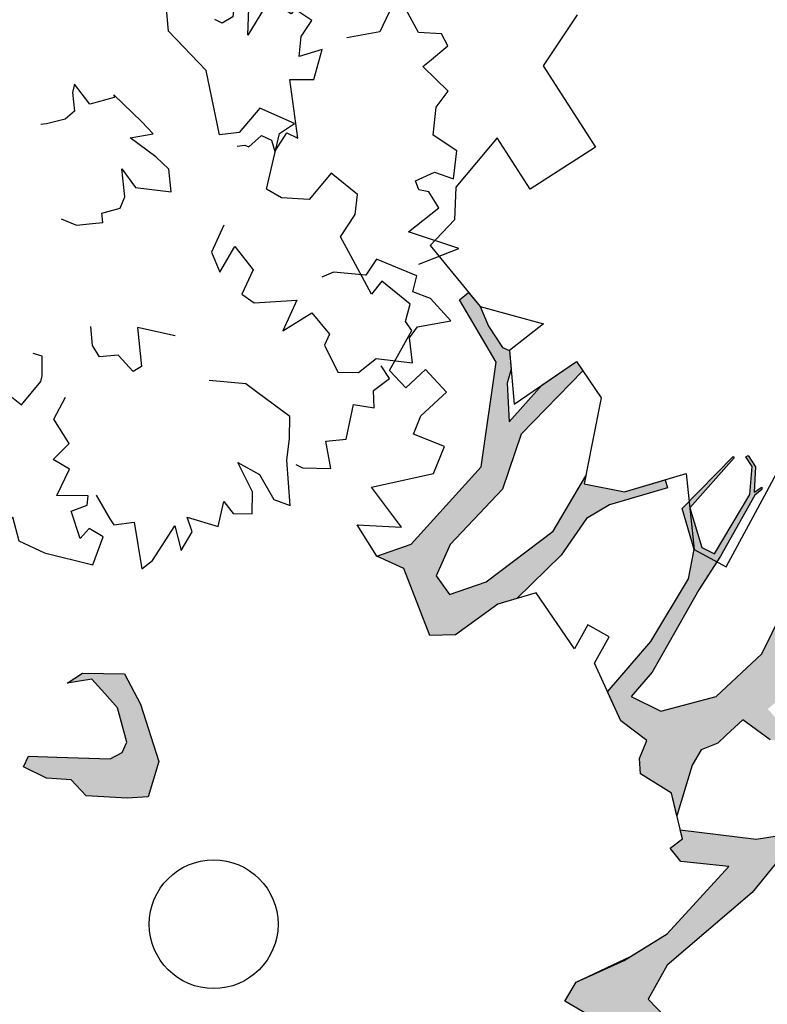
# Model space of a CAD drawing. Header units: feet. Extents: x 1377751 to 1381179, y 448542 to 452320.
# Tile 69 of 205: x 1377886.72 to 1377892.53, y 449423.95 to 449431.6. Entities that reach past the tile are written whole.
import ezdxf

# ---------------------------------------------------------------- set-up
doc = ezdxf.new("R2010")
doc.units = ezdxf.units.FT
doc.header["$MEASUREMENT"] = 0
doc.layers.add('MA- HONEY LOCUST TREE', color=3, linetype='Continuous')
doc.layers.add('VG_P_Cells', color=3, linetype='Continuous')

# ---------------------------------------------------------------- blocks, each defined once
blk = doc.blocks.new('HONEY LOCUST')
at = {"layer": 'MA- HONEY LOCUST TREE'}
h = blk.add_hatch(color=256, dxfattribs=at)
h.dxf.hatch_style = 1
edge = h.paths.add_edge_path()
edge.add_line((0.8085, 3.5453), (0.7696, 4.0607))
edge.add_line((0.7696, 4.0607), (0.6314, 4.6104))
edge.add_line((0.6314, 4.6104), (0.5026, 4.8031))
edge.add_line((0.5026, 4.8031), (0.2109, 4.9619))
edge.add_line((0.2109, 4.9619), (0.2039, 5.5273))
edge.add_line((0.2039, 5.5273), (0.2179, 5.5271))
edge.add_line((0.2179, 5.5271), (0.2493, 5.0074))
edge.add_line((0.2493, 5.0074), (0.5322, 4.855))
edge.add_line((0.5322, 4.855), (0.6364, 4.8914))
edge.add_line((0.6364, 4.8914), (0.5057, 5.4099))
edge.add_line((0.5057, 5.4099), (0.363, 5.5779))
edge.add_line((0.363, 5.5779), (0.2763, 5.5973))
edge.add_line((0.2763, 5.5973), (0.2805, 5.616))
edge.add_line((0.2805, 5.616), (0.3841, 5.5929))
edge.add_line((0.3841, 5.5929), (0.5169, 5.4469))
edge.add_line((0.5169, 5.4469), (0.5318, 5.5169))
edge.add_line((0.5318, 5.5169), (0.543, 5.5048))
edge.add_line((0.543, 5.5048), (0.5359, 5.4359))
edge.add_line((0.5359, 5.4359), (0.6832, 4.9115))
edge.add_line((0.6832, 4.9115), (0.7496, 4.6061))
edge.add_line((0.7496, 4.6061), (0.8749, 4.1504))
edge.add_line((0.8749, 4.1504), (0.9442, 3.8979))
edge.add_line((0.9442, 3.8979), (0.9636, 3.6505))
edge.add_line((0.9636, 3.6505), (1.2074, 3.7311))
edge.add_line((1.2074, 3.7311), (1.4297, 4.1168))
edge.add_line((1.4297, 4.1168), (1.4472, 4.6018))
edge.add_line((1.4472, 4.6018), (1.3296, 4.9445))
edge.add_line((1.3296, 4.9445), (0.9753, 5.393))
edge.add_line((0.9753, 5.393), (0.5625, 5.8956))
edge.add_line((0.5625, 5.8956), (0.3875, 5.9754))
edge.add_line((0.3875, 5.9754), (0.1346, 6.2614))
edge.add_line((0.1346, 6.2614), (0.2048, 6.3444))
edge.add_line((0.2048, 6.3444), (0.4732, 6.0805))
edge.add_line((0.4732, 6.0805), (0.5552, 6.0741))
edge.add_line((0.5552, 6.0741), (0.9249, 5.6888))
edge.add_line((0.9249, 5.6888), (1.4439, 5.0896))
edge.add_line((1.4439, 5.0896), (1.3326, 5.6272))
edge.add_line((1.3326, 5.6272), (1.3091, 5.7827))
edge.add_line((1.3091, 5.7827), (1.053, 6.2853))
edge.add_line((1.053, 6.2853), (1.0565, 6.4715))
edge.add_line((1.0565, 6.4715), (1.3877, 5.8777))
edge.add_line((1.3877, 5.8777), (1.4508, 5.9963))
edge.add_line((1.4508, 5.9963), (1.5535, 6.247))
edge.add_line((1.5535, 6.247), (1.5277, 6.474))
edge.add_line((1.5277, 6.474), (1.4478, 6.6782))
edge.add_line((1.4478, 6.6782), (1.4437, 6.8717))
edge.add_line((1.4437, 6.8717), (1.5044, 6.873))
edge.add_line((1.5044, 6.873), (1.5135, 6.679))
edge.add_line((1.5135, 6.679), (1.5833, 6.507))
edge.add_line((1.5833, 6.507), (1.6093, 6.3807))
edge.add_line((1.6093, 6.3807), (1.7184, 6.5637))
edge.add_line((1.7184, 6.5637), (1.8068, 6.5962))
edge.add_line((1.8068, 6.5962), (1.6934, 6.355))
edge.add_line((1.6934, 6.355), (1.6367, 6.1322))
edge.add_line((1.6367, 6.1322), (1.4739, 5.7701))
edge.add_line((1.4739, 5.7701), (1.6179, 5.1482))
edge.add_line((1.6179, 5.1482), (1.6881, 4.7956))
edge.add_line((1.6881, 4.7956), (1.9635, 5.309))
edge.add_line((1.9635, 5.309), (2.0308, 5.5411))
edge.add_line((2.0308, 5.5411), (2.0985, 6.1495))
edge.add_line((2.0985, 6.1495), (2.0689, 6.3766))
edge.add_line((2.0689, 6.3766), (2.0637, 7.0154))
edge.add_line((2.0637, 7.0154), (2.1918, 7.3378))
edge.add_line((2.1918, 7.3378), (2.2456, 7.3271))
edge.add_line((2.2456, 7.3271), (2.129, 7.0139))
edge.add_line((2.129, 7.0139), (2.1781, 6.2853))
edge.add_line((2.1781, 6.2853), (2.3304, 6.414))
edge.add_line((2.3304, 6.414), (2.4193, 6.6616))
edge.add_line((2.4193, 6.6616), (2.3606, 6.8935))
edge.add_line((2.3606, 6.8935), (2.4298, 7.2204))
edge.add_line((2.4298, 7.2204), (2.4615, 7.2677))
edge.add_line((2.4615, 7.2677), (2.482, 7.254))
edge.add_line((2.482, 7.254), (2.4543, 7.1979))
edge.add_line((2.4543, 7.1979), (2.3935, 6.8886))
edge.add_line((2.3935, 6.8886), (2.4609, 6.6708))
edge.add_line((2.4609, 6.6708), (2.3467, 6.3442))
edge.add_line((2.3467, 6.3442), (2.2218, 6.2252))
edge.add_line((2.2218, 6.2252), (2.1381, 5.5209))
edge.add_line((2.1381, 5.5209), (2.5367, 5.8053))
edge.add_line((2.5367, 5.8053), (2.6881, 6.1258))
edge.add_line((2.6881, 6.1258), (2.798, 6.3446))
edge.add_line((2.798, 6.3446), (2.8126, 6.7748))
edge.add_line((2.8126, 6.7748), (2.8785, 6.7671))
edge.add_line((2.8785, 6.7671), (2.8784, 6.357))
edge.add_line((2.8784, 6.357), (2.6959, 5.9226))
edge.add_line((2.6959, 5.9226), (3.204, 6.2589))
edge.add_line((3.204, 6.2589), (3.1984, 6.178))
edge.add_line((3.1984, 6.178), (2.7553, 5.8679))
edge.add_line((2.7553, 5.8679), (2.7754, 5.698))
edge.add_line((2.7754, 5.698), (2.8409, 5.5649))
edge.add_line((2.8409, 5.5649), (2.8056, 5.5476))
edge.add_line((2.8056, 5.5476), (2.7453, 5.6703))
edge.add_line((2.7453, 5.6703), (2.7038, 5.8157))
edge.add_line((2.7038, 5.8157), (2.6062, 5.7104))
edge.add_line((2.6062, 5.7104), (2.1492, 5.3384))
edge.add_line((2.1492, 5.3384), (1.8011, 4.5914))
edge.add_line((1.8011, 4.5914), (1.7825, 4.3309))
edge.add_line((1.7825, 4.3309), (1.97, 4.3175))
edge.add_line((1.97, 4.3175), (2.2591, 4.577))
edge.add_line((2.2591, 4.577), (2.583, 5.4732))
edge.add_line((2.583, 5.4732), (2.6518, 5.4526))
edge.add_line((2.6518, 5.4526), (2.3995, 4.6429))
edge.add_line((2.3995, 4.6429), (2.8957, 4.6835))
edge.add_line((2.8957, 4.6835), (3.1315, 5.2878))
edge.add_line((3.1315, 5.2878), (3.1715, 5.2718))
edge.add_line((3.1715, 5.2718), (2.9717, 4.6937))
edge.add_line((2.9717, 4.6937), (3.4963, 4.7274))
edge.add_line((3.4963, 4.7274), (3.7593, 4.6446))
edge.add_line((3.7593, 4.6446), (4.0184, 4.7596))
edge.add_line((4.0184, 4.7596), (4.3182, 4.8375))
edge.add_line((4.3182, 4.8375), (4.4039, 5.1931))
edge.add_line((4.4039, 5.1931), (5.0569, 6.0782))
edge.add_line((5.0569, 6.0782), (5.1205, 6.5562))
edge.add_line((5.1205, 6.5562), (4.9008, 6.6049))
edge.add_line((4.9008, 6.6049), (4.8641, 6.6592))
edge.add_line((4.8641, 6.6592), (5.1239, 6.611))
edge.add_line((5.1239, 6.611), (5.1524, 7.15))
edge.add_line((5.1524, 7.15), (4.7917, 7.3334))
edge.add_line((4.7917, 7.3334), (4.8919, 7.3692))
edge.add_line((4.8919, 7.3692), (5.1632, 7.2296))
edge.add_line((5.1632, 7.2296), (5.1494, 7.312))
edge.add_line((5.1494, 7.312), (5.1942, 7.3278))
edge.add_line((5.1942, 7.3278), (5.2254, 7.2394))
edge.add_line((5.2254, 7.2394), (5.367, 7.3381))
edge.add_line((5.367, 7.3381), (5.4212, 7.3701))
edge.add_line((5.4212, 7.3701), (5.443, 7.349))
edge.add_line((5.443, 7.349), (5.2498, 7.2118))
edge.add_line((5.2498, 7.2118), (5.2027, 6.6485))
edge.add_line((5.2027, 6.6485), (5.4263, 6.7917))
edge.add_line((5.4263, 6.7917), (5.4871, 7.0135))
edge.add_line((5.4871, 7.0135), (5.5965, 7.044))
edge.add_line((5.5965, 7.044), (5.5886, 7.0132))
edge.add_line((5.5886, 7.0132), (5.5072, 6.9929))
edge.add_line((5.5072, 6.9929), (5.4432, 6.7446))
edge.add_line((5.4432, 6.7446), (5.1962, 6.5702))
edge.add_line((5.1962, 6.5702), (5.17, 6.2133))
edge.add_line((5.17, 6.2133), (5.4133, 6.3014))
edge.add_line((5.4133, 6.3014), (5.4555, 6.4092))
edge.add_line((5.4555, 6.4092), (5.4791, 6.3988))
edge.add_line((5.4791, 6.3988), (5.4119, 6.2467))
edge.add_line((5.4119, 6.2467), (5.1856, 6.1324))
edge.add_line((5.1856, 6.1324), (5.1604, 6.0317))
edge.add_line((5.1604, 6.0317), (4.919, 5.656))
edge.add_line((4.919, 5.656), (4.9807, 5.6031))
edge.add_line((4.9807, 5.6031), (5.1776, 5.5474))
edge.add_line((5.1776, 5.5474), (5.5064, 5.582))
edge.add_line((5.5064, 5.582), (5.7723, 5.5897))
edge.add_line((5.7723, 5.5897), (5.7869, 5.5433))
edge.add_line((5.7869, 5.5433), (5.4952, 5.5384))
edge.add_line((5.4952, 5.5384), (5.1798, 5.4943))
edge.add_line((5.1798, 5.4943), (4.836, 5.5303))
edge.add_line((4.836, 5.5303), (4.7435, 5.4244))
edge.add_line((4.7435, 5.4244), (4.5935, 5.1561))
edge.add_line((4.5935, 5.1561), (4.536, 4.8558))
edge.add_line((4.536, 4.8558), (5.191, 5.0739))
edge.add_line((5.191, 5.0739), (5.4968, 5.2409))
edge.add_line((5.4968, 5.2409), (5.7884, 5.2574))
edge.add_line((5.7884, 5.2574), (5.7753, 5.2062))
edge.add_line((5.7753, 5.2062), (5.5105, 5.1945))
edge.add_line((5.5105, 5.1945), (5.2289, 5.0361))
edge.add_line((5.2289, 5.0361), (4.5377, 4.7353))
edge.add_line((4.5377, 4.7353), (3.7881, 4.3389))
edge.add_line((3.7881, 4.3389), (3.4185, 4.0035))
edge.add_line((3.4185, 4.0035), (3.2773, 4.0328))
edge.add_line((3.2773, 4.0328), (3.0468, 3.8646))
edge.add_line((3.0468, 3.8646), (3.0069, 3.754))
edge.add_line((3.0069, 3.754), (2.7632, 3.7451))
edge.add_line((2.7632, 3.7451), (2.6701, 3.5592))
edge.add_line((2.6701, 3.5592), (2.7048, 3.2371))
edge.add_line((2.7048, 3.2371), (2.6373, 2.3707))
edge.add_line((2.6373, 2.3707), (2.7195, 2.0795))
edge.add_line((2.7195, 2.0795), (2.9029, 2.0751))
edge.add_line((2.9029, 2.0751), (3.0738, 2.281))
edge.add_line((3.0738, 2.281), (3.1241, 2.2151))
edge.add_line((3.1241, 2.2151), (2.9834, 2.017))
edge.add_line((2.9834, 2.017), (3.3042, 1.9794))
edge.add_line((3.3042, 1.9794), (3.5825, 2.0438))
edge.add_line((3.5825, 2.0438), (3.8228, 1.865))
edge.add_line((3.8228, 1.865), (3.055, 1.8382))
edge.add_line((3.055, 1.8382), (2.7955, 1.7668))
edge.add_line((2.7955, 1.7668), (2.6576, 1.5135))
edge.add_line((2.6576, 1.5135), (2.4972, 1.6694))
edge.add_line((2.4972, 1.6694), (2.2725, 1.6124))
edge.add_line((2.2725, 1.6124), (2.2308, 1.7768))
edge.add_line((2.2308, 1.7768), (2.3878, 2.217))
edge.add_line((2.3878, 2.217), (2.4653, 2.5425))
edge.add_line((2.4653, 2.5425), (2.4337, 3.2512))
edge.add_line((2.4337, 3.2512), (2.1421, 3.015))
edge.add_line((2.1421, 3.015), (2.0118, 3.0302))
edge.add_line((2.0118, 3.0302), (2.0257, 3.149))
edge.add_line((2.0257, 3.149), (1.9661, 3.1859))
edge.add_line((1.9661, 3.1859), (2.4347, 3.5524))
edge.add_line((2.4347, 3.5524), (2.6709, 3.8792))
edge.add_line((2.6709, 3.8792), (2.6844, 4.3261))
edge.add_line((2.6844, 4.3261), (2.7264, 4.3248))
edge.add_line((2.7264, 4.3248), (2.7523, 3.9279))
edge.add_line((2.7523, 3.9279), (2.9276, 4.0069))
edge.add_line((2.9276, 4.0069), (3.1679, 4.1905))
edge.add_line((3.1679, 4.1905), (3.3913, 4.2188))
edge.add_line((3.3913, 4.2188), (3.5904, 4.429))
edge.add_line((3.5904, 4.429), (3.5719, 4.5799))
edge.add_line((3.5719, 4.5799), (3.4551, 4.6254))
edge.add_line((3.4551, 4.6254), (2.9537, 4.6026))
edge.add_line((2.9537, 4.6026), (2.3954, 4.5807))
edge.add_line((2.3954, 4.5807), (2.2353, 4.3934))
edge.add_line((2.2353, 4.3934), (1.9636, 4.1745))
edge.add_line((1.9636, 4.1745), (1.7049, 4.1343))
edge.add_line((1.7049, 4.1343), (1.6977, 3.9594))
edge.add_line((1.6977, 3.9594), (1.694, 3.8687))
edge.add_line((1.694, 3.8687), (1.6409, 3.739))
edge.add_line((1.6409, 3.739), (1.6756, 3.6062))
edge.add_line((1.6756, 3.6062), (1.8707, 3.2449))
edge.add_line((1.8707, 3.2449), (1.7156, 3.3409))
edge.add_line((1.7156, 3.3409), (1.4402, 3.2756))
edge.add_line((1.4402, 3.2756), (1.351, 3.3548))
edge.add_line((1.351, 3.3548), (1.2916, 3.4934))
edge.add_line((1.2916, 3.4934), (1.0389, 3.4587))
edge.add_line((1.0389, 3.4587), (0.8085, 3.5453))
h = blk.add_hatch(color=256, dxfattribs=at)
h.dxf.hatch_style = 1
edge = h.paths.add_edge_path()
edge.add_line((-0.0739, -1.8672), (-0.3499, -3.7288))
edge.add_line((-0.3499, -3.7288), (-0.5197, -4.0174))
edge.add_line((-0.5197, -4.0174), (-0.848, -4.4479))
edge.add_line((-0.848, -4.4479), (-1.1727, -4.3173))
edge.add_line((-1.1727, -4.3173), (-1.1798, -4.3834))
edge.add_line((-1.1798, -4.3834), (-0.8137, -4.5141))
edge.add_line((-0.8137, -4.5141), (-0.7278, -4.7715))
edge.add_line((-0.7278, -4.7715), (-0.6821, -4.7464))
edge.add_line((-0.6821, -4.7464), (-0.7444, -4.4834))
edge.add_line((-0.7444, -4.4834), (-0.385, -4.0085))
edge.add_line((-0.385, -4.0085), (-0.2402, -3.9179))
edge.add_line((-0.2402, -3.9179), (-0.149, -4.267))
edge.add_line((-0.149, -4.267), (-0.1753, -4.7631))
edge.add_line((-0.1753, -4.7631), (-0.0797, -5.1042))
edge.add_line((-0.0797, -5.1042), (-0.016, -5.0845))
edge.add_line((-0.016, -5.0845), (-0.1049, -4.7085))
edge.add_line((-0.1049, -4.7085), (-0.0491, -4.2073))
edge.add_line((-0.0491, -4.2073), (-0.1176, -3.719))
edge.add_line((-0.1176, -3.719), (-0.1348, -3.3831))
edge.add_line((-0.1348, -3.3831), (-0.0058, -3.071))
edge.add_line((-0.0058, -3.071), (0.0712, -1.9588))
edge.add_line((0.0712, -1.9588), (0.2566, -1.9273))
edge.add_line((0.2566, -1.9273), (0.2344, -1.797))
edge.add_line((0.2344, -1.797), (-0.0739, -1.8672))
edge = h.paths.add_edge_path()
edge.add_line((-4.3284, -3.6995), (-3.5514, -3.7098))
edge.add_line((-3.5514, -3.7098), (-3.2967, -3.5975))
edge.add_line((-3.2967, -3.5975), (-2.9766, -3.6167))
edge.add_line((-2.9766, -3.6167), (-2.1828, -3.0284))
edge.add_line((-2.1828, -3.0284), (-2.2138, -2.8553))
edge.add_line((-2.2138, -2.8553), (-2.4955, -2.9057))
edge.add_line((-2.4955, -2.9057), (-2.5706, -3.0314))
edge.add_line((-2.5706, -3.0314), (-2.6467, -2.986))
edge.add_line((-2.6467, -2.986), (-2.5397, -2.8065))
edge.add_line((-2.5397, -2.8065), (-2.2419, -2.7431))
edge.add_line((-2.2419, -2.7431), (-2.1256, -2.7872))
edge.add_line((-2.1256, -2.7872), (-2.0976, -2.9554))
edge.add_line((-2.0976, -2.9554), (-1.7769, -3.0354))
edge.add_line((-1.7769, -3.0354), (-1.8472, -3.3172))
edge.add_line((-1.8472, -3.3172), (-1.688, -3.3569))
edge.add_line((-1.688, -3.3569), (-1.5284, -3.1355))
edge.add_line((-1.5284, -3.1355), (-1.348, -3.1596))
edge.add_line((-1.348, -3.1596), (-1.1516, -3.3477))
edge.add_line((-1.1516, -3.3477), (-0.9231, -3.3437))
edge.add_line((-0.9231, -3.3437), (-0.7868, -3.584))
edge.add_line((-0.7868, -3.584), (-0.8306, -3.6088))
edge.add_line((-0.8306, -3.6088), (-0.9527, -3.4095))
edge.add_line((-0.9527, -3.4095), (-1.1209, -3.412))
edge.add_line((-1.1209, -3.412), (-1.1147, -3.8281))
edge.add_line((-1.1147, -3.8281), (-1.1836, -3.8292))
edge.add_line((-1.1836, -3.8292), (-1.1899, -3.4069))
edge.add_line((-1.1899, -3.4069), (-1.407, -3.2516))
edge.add_line((-1.407, -3.2516), (-1.5651, -3.412))
edge.add_line((-1.5651, -3.412), (-1.6311, -3.4789))
edge.add_line((-1.6311, -3.4789), (-1.8814, -3.4271))
edge.add_line((-1.8814, -3.4271), (-1.8825, -3.834))
edge.add_line((-1.8825, -3.834), (-1.8364, -3.9953))
edge.add_line((-1.8364, -3.9953), (-1.4161, -4.6173))
edge.add_line((-1.4161, -4.6173), (-1.3502, -4.6714))
edge.add_line((-1.3502, -4.6714), (-1.0121, -4.7134))
edge.add_line((-1.0121, -4.7134), (-1.0166, -4.7499))
edge.add_line((-1.0166, -4.7499), (-1.3181, -4.7124))
edge.add_line((-1.3181, -4.7124), (-1.3566, -5.0218))
edge.add_line((-1.3566, -5.0218), (-1.3927, -5.0173))
edge.add_line((-1.3927, -5.0173), (-1.3852, -4.7083))
edge.add_line((-1.3852, -4.7083), (-1.4588, -4.6525))
edge.add_line((-1.4588, -4.6525), (-1.8714, -4.1159))
edge.add_line((-1.8714, -4.1159), (-1.9021, -4.2139))
edge.add_line((-1.9021, -4.2139), (-1.9072, -4.4709))
edge.add_line((-1.9072, -4.4709), (-1.8807, -4.9297))
edge.add_line((-1.8807, -4.9297), (-1.7827, -5.0946))
edge.add_line((-1.7827, -5.0946), (-1.6893, -5.3365))
edge.add_line((-1.6893, -5.3365), (-1.6696, -5.7689))
edge.add_line((-1.6696, -5.7689), (-1.7221, -5.7538))
edge.add_line((-1.7221, -5.7538), (-1.7673, -5.3313))
edge.add_line((-1.7673, -5.3313), (-1.9111, -5.0687))
edge.add_line((-1.9111, -5.0687), (-2.0732, -5.1575))
edge.add_line((-2.0732, -5.1575), (-2.1534, -5.4092))
edge.add_line((-2.1534, -5.4092), (-2.2429, -5.7574))
edge.add_line((-2.2429, -5.7574), (-2.2456, -5.9873))
edge.add_line((-2.2456, -5.9873), (-2.3042, -5.997))
edge.add_line((-2.3042, -5.997), (-2.2913, -5.7625))
edge.add_line((-2.2913, -5.7625), (-2.6459, -5.7657))
edge.add_line((-2.6459, -5.7657), (-2.6462, -5.7285))
edge.add_line((-2.6462, -5.7285), (-2.3107, -5.7058))
edge.add_line((-2.3107, -5.7058), (-2.2783, -5.6701))
edge.add_line((-2.2783, -5.6701), (-2.2222, -5.4367))
edge.add_line((-2.2222, -5.4367), (-2.1096, -5.0473))
edge.add_line((-2.1096, -5.0473), (-2.0291, -4.8896))
edge.add_line((-2.0291, -4.8896), (-2.0515, -4.2425))
edge.add_line((-2.0515, -4.2425), (-2.105, -3.8861))
edge.add_line((-2.105, -3.8861), (-2.4828, -4.4385))
edge.add_line((-2.4828, -4.4385), (-2.5158, -4.6232))
edge.add_line((-2.5158, -4.6232), (-2.551, -5.0761))
edge.add_line((-2.551, -5.0761), (-2.7403, -5.4113))
edge.add_line((-2.7403, -5.4113), (-2.8442, -5.4352))
edge.add_line((-2.8442, -5.4352), (-2.7456, -5.3155))
edge.add_line((-2.7456, -5.3155), (-2.623, -5.0493))
edge.add_line((-2.623, -5.0493), (-2.6272, -4.6309))
edge.add_line((-2.6272, -4.6309), (-2.8312, -4.7518))
edge.add_line((-2.8312, -4.7518), (-3.1062, -4.8446))
edge.add_line((-3.1062, -4.8446), (-3.342, -5.0973))
edge.add_line((-3.342, -5.0973), (-3.5365, -5.0902))
edge.add_line((-3.5365, -5.0902), (-3.5327, -4.9856))
edge.add_line((-3.5327, -4.9856), (-3.3649, -4.9917))
edge.add_line((-3.3649, -4.9917), (-3.1394, -4.7267))
edge.add_line((-3.1394, -4.7267), (-2.8279, -4.6214))
edge.add_line((-2.8279, -4.6214), (-2.5912, -4.3463))
edge.add_line((-2.5912, -4.3463), (-2.1925, -3.6722))
edge.add_line((-2.1925, -3.6722), (-2.1709, -3.4219))
edge.add_line((-2.1709, -3.4219), (-2.4628, -3.3968))
edge.add_line((-2.4628, -3.3968), (-2.8188, -3.6808))
edge.add_line((-2.8188, -3.6808), (-2.9008, -4.0303))
edge.add_line((-2.9008, -4.0303), (-3.1301, -4.562))
edge.add_line((-3.1301, -4.562), (-3.1845, -4.688))
edge.add_line((-3.1845, -4.688), (-3.1995, -4.5577))
edge.add_line((-3.1995, -4.5577), (-3.0044, -4.0121))
edge.add_line((-3.0044, -4.0121), (-3.0044, -3.7479))
edge.add_line((-3.0044, -3.7479), (-3.3079, -3.7479))
edge.add_line((-3.3079, -3.7479), (-3.5203, -3.8605))
edge.add_line((-3.5203, -3.8605), (-3.9547, -4.6569))
edge.add_line((-3.9547, -4.6569), (-3.9887, -4.411))
edge.add_line((-3.9887, -4.411), (-3.6456, -3.8339))
edge.add_line((-3.6456, -3.8339), (-4.6598, -3.783))
edge.add_line((-4.6598, -3.783), (-4.5736, -3.6253))
edge.add_line((-4.5736, -3.6253), (-4.3284, -3.6995))
edge = h.paths.add_edge_path()
edge.add_line((-2.2062, 0.6265), (-2.1785, 0.765))
edge.add_line((-2.1785, 0.765), (-1.9428, 0.9912))
edge.add_line((-1.9428, 0.9912), (-1.6887, 0.9128))
edge.add_line((-1.6887, 0.9128), (-1.2728, 0.7004))
edge.add_line((-1.2728, 0.7004), (-1.1388, 0.4465))
edge.add_line((-1.1388, 0.4465), (-1.246, 0.3235))
edge.add_line((-1.246, 0.3235), (-1.4821, 0.1119))
edge.add_line((-1.4821, 0.1119), (-1.6538, 0.1166))
edge.add_line((-1.6538, 0.1166), (-1.7977, -0.0086))
edge.add_line((-1.7977, -0.0086), (-1.9879, -0.0735))
edge.add_line((-1.9879, -0.0735), (-2.0178, 0.0141))
edge.add_line((-2.0178, 0.0141), (-1.858, 0.1629))
edge.add_line((-1.858, 0.1629), (-1.5545, 0.4455))
edge.add_line((-1.5545, 0.4455), (-1.5239, 0.5459))
edge.add_line((-1.5239, 0.5459), (-1.5558, 0.63))
edge.add_line((-1.5558, 0.63), (-1.7941, 0.7665))
edge.add_line((-1.7941, 0.7665), (-1.9423, 0.7752))
edge.add_line((-1.9423, 0.7752), (-2.0929, 0.784))
edge.add_line((-2.0929, 0.784), (-2.2062, 0.6265))
edge = h.paths.add_edge_path()
edge.add_line((0.9611, 0.0759), (1.125, 0.3031))
edge.add_line((1.125, 0.3031), (1.4967, 0.0897))
edge.add_line((1.4967, 0.0897), (1.7515, -0.1113))
edge.add_line((1.7515, -0.1113), (1.7515, -0.2742))
edge.add_line((1.7515, -0.2742), (1.4993, -0.2742))
edge.add_line((1.4993, -0.2742), (1.3039, -0.0637))
edge.add_line((1.3039, -0.0637), (1.3438, -0.3009))
edge.add_line((1.3438, -0.3009), (1.2585, -0.3474))
edge.add_line((1.2585, -0.3474), (1.2019, -0.0118))
edge.add_line((1.2019, -0.0118), (0.9611, 0.0759))
edge = h.paths.add_edge_path()
edge.add_line((2.6009, 0.2556), (2.7389, 0.3728))
edge.add_line((2.7389, 0.3728), (3.255, 0.433))
edge.add_line((3.255, 0.433), (3.5024, 0.4114))
edge.add_line((3.5024, 0.4114), (3.6209, 0.45))
edge.add_line((3.6209, 0.45), (3.5893, 0.5029))
edge.add_line((3.5893, 0.5029), (3.4922, 0.4447))
edge.add_line((3.4922, 0.4447), (3.3052, 0.4757))
edge.add_line((3.3052, 0.4757), (3.3619, 0.5701))
edge.add_line((3.3619, 0.5701), (3.7523, 0.7026))
edge.add_line((3.7523, 0.7026), (3.9604, 0.8273))
edge.add_line((3.9604, 0.8273), (4.0411, 0.8434))
edge.add_line((4.0411, 0.8434), (3.9101, 0.8597))
edge.add_line((3.9101, 0.8597), (3.5551, 0.7297))
edge.add_line((3.5551, 0.7297), (3.2971, 0.6665))
edge.add_line((3.2971, 0.6665), (3.1164, 0.6223))
edge.add_line((3.1164, 0.6223), (2.7602, 0.5809))
edge.add_line((2.7602, 0.5809), (2.6009, 0.2556))
edge = h.paths.add_edge_path()
edge.add_line((-1.2042, 3.0237), (-1.0815, 3.2799))
edge.add_line((-1.0815, 3.2799), (-1.122, 4.0894))
edge.add_line((-1.122, 4.0894), (-1.614, 4.7439))
edge.add_line((-1.614, 4.7439), (-2.1599, 4.8865))
edge.add_line((-2.1599, 4.8865), (-2.1508, 4.9761))
edge.add_line((-2.1508, 4.9761), (-2.008, 4.9616))
edge.add_line((-2.008, 4.9616), (-1.8546, 4.9008))
edge.add_line((-1.8546, 4.9008), (-1.66, 4.8595))
edge.add_line((-1.66, 4.8595), (-1.6063, 4.8814))
edge.add_line((-1.6063, 4.8814), (-1.4937, 4.7877))
edge.add_line((-1.4937, 4.7877), (-1.44, 4.6895))
edge.add_line((-1.44, 4.6895), (-1.2145, 4.4891))
edge.add_line((-1.2145, 4.4891), (-1.2372, 4.8703))
edge.add_line((-1.2372, 4.8703), (-1.1778, 5.189))
edge.add_line((-1.1778, 5.189), (-1.0903, 5.1727))
edge.add_line((-1.0903, 5.1727), (-1.0825, 4.487))
edge.add_line((-1.0825, 4.487), (-0.8831, 4.0824))
edge.add_line((-0.8831, 4.0824), (-0.8645, 3.4912))
edge.add_line((-0.8645, 3.4912), (-0.771, 3.2422))
edge.add_line((-0.771, 3.2422), (-0.595, 3.2131))
edge.add_line((-0.595, 3.2131), (-0.4623, 3.482))
edge.add_line((-0.4623, 3.482), (-0.3725, 4.1303))
edge.add_line((-0.3725, 4.1303), (-0.4977, 4.6121))
edge.add_line((-0.4977, 4.6121), (-0.4625, 4.5596))
edge.add_line((-0.4625, 4.5596), (-0.1979, 4.7368))
edge.add_line((-0.1979, 4.7368), (-0.0409, 5.0256))
edge.add_line((-0.0409, 5.0256), (0.0159, 4.9947))
edge.add_line((0.0159, 4.9947), (-0.2084, 4.582))
edge.add_line((-0.2084, 4.582), (-0.2594, 4.3826))
edge.add_line((-0.2594, 4.3826), (-0.1965, 4.0411))
edge.add_line((-0.1965, 4.0411), (-0.2025, 3.5608))
edge.add_line((-0.2025, 3.5608), (-0.2771, 3.4242))
edge.add_line((-0.2771, 3.4242), (-0.3416, 3.0237))
edge.add_line((-0.3416, 3.0237), (-0.4774, 2.8801))
edge.add_line((-0.4774, 2.8801), (-0.9886, 3.1035))
edge.add_line((-0.9886, 3.1035), (-1.2042, 3.0237))
edge = h.paths.add_edge_path()
edge.add_line((-3.1825, -1.1034), (-3.697, -1.7083))
edge.add_line((-3.697, -1.7083), (-4.2084, -2.3094))
edge.add_line((-4.2084, -2.3094), (-4.5076, -2.4318))
edge.add_line((-4.5076, -2.4318), (-4.8236, -2.7912))
edge.add_line((-4.8236, -2.7912), (-5.0423, -2.9029))
edge.add_line((-5.0423, -2.9029), (-5.1007, -3.1408))
edge.add_line((-5.1007, -3.1408), (-5.7083, -3.746))
edge.add_line((-5.7083, -3.746), (-5.8243, -3.7051))
edge.add_line((-5.8243, -3.7051), (-5.667, -3.5256))
edge.add_line((-5.667, -3.5256), (-5.7205, -3.4787))
edge.add_line((-5.7205, -3.4787), (-5.2902, -3.0971))
edge.add_line((-5.2902, -3.0971), (-5.263, -2.8887))
edge.add_line((-5.263, -2.8887), (-6.0757, -3.109))
edge.add_line((-6.0757, -3.109), (-6.0724, -3.0221))
edge.add_line((-6.0724, -3.0221), (-5.6843, -2.9005))
edge.add_line((-5.6843, -2.9005), (-6.1201, -2.7601))
edge.add_line((-6.1201, -2.7601), (-6.0707, -2.6948))
edge.add_line((-6.0707, -2.6948), (-5.5917, -2.8275))
edge.add_line((-5.5917, -2.8275), (-5.0559, -2.6961))
edge.add_line((-5.0559, -2.6961), (-4.7889, -2.4811))
edge.add_line((-4.7889, -2.4811), (-5.4092, -2.4524))
edge.add_line((-5.4092, -2.4524), (-5.6076, -2.3574))
edge.add_line((-5.6076, -2.3574), (-5.9411, -2.3661))
edge.add_line((-5.9411, -2.3661), (-5.9442, -2.3438))
edge.add_line((-5.9442, -2.3438), (-5.6263, -2.3304))
edge.add_line((-5.6263, -2.3304), (-5.6469, -2.26))
edge.add_line((-5.6469, -2.26), (-5.601, -2.2635))
edge.add_line((-5.601, -2.2635), (-5.5708, -2.3132))
edge.add_line((-5.5708, -2.3132), (-5.433, -2.3667))
edge.add_line((-5.433, -2.3667), (-5.0904, -2.3476))
edge.add_line((-5.0904, -2.3476), (-5.2435, -2.2438))
edge.add_line((-5.2435, -2.2438), (-5.1716, -2.2366))
edge.add_line((-5.1716, -2.2366), (-4.9947, -2.3247))
edge.add_line((-4.9947, -2.3247), (-4.7055, -2.3532))
edge.add_line((-4.7055, -2.3532), (-4.4204, -2.1909))
edge.add_line((-4.4204, -2.1909), (-4.3179, -2.138))
edge.add_line((-4.3179, -2.138), (-4.2032, -1.9432))
edge.add_line((-4.2032, -1.9432), (-3.8368, -1.654))
edge.add_line((-3.8368, -1.654), (-3.2982, -1.0084))
edge.add_line((-3.2982, -1.0084), (-3.1825, -1.1034))
for p, q in [((-3.0778, 7.0972, 17.4963), (-2.9844, 6.6308, 17.4963)), ((-2.9844, 6.6308, 17.4963), (-2.2507, 6.4709, 17.4963)), ((-2.2507, 6.4709, 17.4963), (-2.3791, 5.8818, 17.4963)), ((-2.3791, 5.8818, 17.4963), (-2.8429, 5.9829, 17.4963)), ((-2.8429, 5.9829, 17.4963), (-2.7976, 5.4849, 17.4963)), ((0.5811, 5.5207, 17.4963), (0.4742, 5.8773, 17.4963)), ((0.2763, 5.5973, 17.4963), (0.2805, 5.616, 17.4963)), ((0.363, 5.5779, 17.4963), (0.2763, 5.5973, 17.4963)), ((0.2805, 5.616, 17.4963), (0.3841, 5.5929, 17.4963)), ((0.3841, 5.5929, 17.4963), (0.5169, 5.4469, 17.4963)), ((0.2109, 4.9619, 17.4963), (0.2039, 5.5273, 17.4963)), ((0.2039, 5.5273, 17.4963), (0.2179, 5.5271, 17.4963)), ((0.2179, 5.5271, 17.4963), (0.2493, 5.0074, 17.4963)), ((0.5057, 5.4099, 17.4963), (0.363, 5.5779, 17.4963)), ((0.5169, 5.4469, 17.4963), (0.5318, 5.5169, 17.4963)), ((0.5318, 5.5169, 17.4963), (0.543, 5.5048, 17.4963)), ((0.7719, 4.8838, 17.4963), (0.5811, 5.5207, 17.4963)), ((-2.7976, 5.4849, 17.4963), (-2.6242, 5.2983, 17.4963)), ((0.543, 5.5048, 17.4963), (0.5359, 5.4359, 17.4963)), ((0.5359, 5.4359, 17.4963), (0.6832, 4.9115, 17.4963)), ((0.6364, 4.8914, 17.4963), (0.5057, 5.4099, 17.4963)), ((-2.6242, 5.2983, 17.4963), (-2.6185, 5.0237, 17.4963)), ((-2.008, 4.9616, 17.4963), (-1.5661, 5.2157, 17.4963)), ((-1.5661, 5.2157, 17.4963), (-1.6063, 4.8814, 17.4963)), ((-1.285, 4.6139, 17.4963), (-1.1778, 5.189, 17.4963)), ((-1.2372, 4.8703, 17.4963), (-1.1778, 5.189, 17.4963)), ((-1.1778, 5.189, 17.4963), (-0.8423, 5.1265, 17.4963)), ((-1.1778, 5.189, 17.4963), (-1.0903, 5.1727, 17.4963)), ((-1.0903, 5.1727, 17.4963), (-1.0825, 4.487, 17.4963)), ((-0.8423, 5.1265, 17.4963), (-0.6422, 4.8279, 17.4963)), ((-0.1979, 4.7368, 17.4963), (0.0407, 5.1756, 17.4963)), ((0.0407, 5.1756, 17.4963), (0.5026, 4.8031, 17.4963)), ((-5.2314, 4.7645, 17.4963), (-5.5289, 5.0116, 17.4963)), ((-2.6185, 5.0237, 17.4963), (-2.008, 4.9616, 17.4963)), ((-2.1599, 4.8865, 17.4963), (-2.1508, 4.9761, 17.4963)), ((-2.1508, 4.9761, 17.4963), (-2.008, 4.9616, 17.4963)), ((0.0159, 4.9947, 17.4963), (-0.2084, 4.582, 17.4963)), ((-0.1979, 4.7368, 17.4963), (-0.0409, 5.0256, 17.4963)), ((-0.0409, 5.0256, 17.4963), (0.0159, 4.9947, 17.4963)), ((0.2493, 5.0074, 17.4963), (0.5322, 4.855, 17.4963)), ((-4.0342, 4.9485, 17.4963), (-4.3068, 4.8426, 17.4963)), ((-4.0595, 4.8123, 17.4963), (-4.0342, 4.9485, 17.4963)), ((-3.2972, 4.9031, 17.4963), (-3.5597, 4.8779, 17.4963)), ((-3.2005, 4.7834, 17.4963), (-3.2972, 4.9031, 17.4963)), ((-2.008, 4.9616, 17.4963), (-1.8546, 4.9008, 17.4963)), ((-1.8546, 4.9008, 17.4963), (-1.66, 4.8595, 17.4963)), ((0.5026, 4.8031, 17.4963), (0.2109, 4.9619, 17.4963)), ((0.6832, 4.9115, 17.4963), (0.7496, 4.6061, 17.4963)), ((1.4472, 4.6018, 17.4963), (1.3296, 4.9445, 17.4963)), ((-4.3068, 4.8426, 17.4963), (-4.2866, 4.5955, 17.4963)), ((-3.5597, 4.8779, 17.4963), (-3.5342, 4.6126, 17.4963)), ((-1.614, 4.7439, 17.4963), (-2.1599, 4.8865, 17.4963)), ((-1.66, 4.8595, 17.4963), (-1.6063, 4.8814, 17.4963)), ((-1.6063, 4.8814, 17.4963), (-1.285, 4.6139, 17.4963)), ((-1.6063, 4.8814, 17.4963), (-1.4937, 4.7877, 17.4963)), ((-1.2145, 4.4891, 17.4963), (-1.2372, 4.8703, 17.4963)), ((-0.6422, 4.8279, 17.4963), (-0.4625, 4.5596, 17.4963)), ((0.5026, 4.8031, 17.4963), (0.7719, 4.8838, 17.4963)), ((0.5322, 4.855, 17.4963), (0.6364, 4.8914, 17.4963)), ((-4.8088, 4.7565, 17.4963), (-5.2314, 4.7645, 17.4963)), ((-4.3825, 4.4745, 17.4963), (-4.8088, 4.7565, 17.4963)), ((-3.8272, 4.4342, 17.4963), (-4.0595, 4.8123, 17.4963)), ((-3.1564, 4.5792, 17.4963), (-3.2005, 4.7834, 17.4963)), ((-1.122, 4.0894, 17.4963), (-1.614, 4.7439, 17.4963)), ((-1.4937, 4.7877, 17.4963), (-1.44, 4.6895, 17.4963)), ((0.6314, 4.6104, 17.4963), (0.5026, 4.8031, 17.4963)), ((-1.44, 4.6895, 17.4963), (-1.2145, 4.4891, 17.4963)), ((-0.4625, 4.5596, 17.4963), (-0.1979, 4.7368, 17.4963)), ((-0.4625, 4.5596, 17.4963), (-0.1979, 4.7368, 17.4963)), ((-4.2866, 4.5955, 17.4963), (-4.3825, 4.4745, 17.4963)), ((-3.5342, 4.6126, 17.4963), (-3.696, 4.4695, 17.4963)), ((-2.4061, 4.5922, 17.4963), (-2.6872, 4.5622, 17.4963)), ((-2.3358, 4.4719, 17.4963), (-2.4061, 4.5922, 17.4963)), ((-0.3725, 4.1303, 17.4963), (-0.4977, 4.6121, 17.4963)), ((-0.4977, 4.6121, 17.4963), (-0.4625, 4.5596, 17.4963)), ((0.7696, 4.0607, 17.4963), (0.6314, 4.6104, 17.4963)), ((0.7496, 4.6061, 17.4963), (0.8749, 4.1504, 17.4963)), ((1.4297, 4.1168, 17.4963), (1.4472, 4.6018, 17.4963)), ((-3.0335, 4.5421, 17.4963), (-3.1564, 4.5792, 17.4963)), ((-2.6734, 4.4333, 17.4963), (-3.0335, 4.5421, 17.4963)), ((-2.6872, 4.5622, 17.4963), (-2.6734, 4.4333, 17.4963)), ((-0.2084, 4.582, 17.4963), (-0.2594, 4.3826, 17.4963)), ((-3.696, 4.4695, 17.4963), (-3.8272, 4.4342, 17.4963)), ((-2.2515, 4.4548, 17.4963), (-2.3358, 4.4719, 17.4963)), ((-2.1558, 4.1132, 17.4963), (-2.2515, 4.4548, 17.4963)), ((-1.0825, 4.487, 17.4963), (-0.8831, 4.0824, 17.4963)), ((-0.2594, 4.3826, 17.4963), (-0.1965, 4.0411, 17.4963)), ((-1.963, 4.3157, 17.4963), (-1.9695, 4.1074, 17.4963)), ((-1.7234, 4.3082, 17.4963), (-1.963, 4.3157, 17.4963)), ((-1.7319, 4.0367, 17.4963), (-1.7234, 4.3082, 17.4963)), ((0.8749, 4.1504, 17.4963), (0.9442, 3.8979, 17.4963)), ((1.7049, 4.1343, 17.4963), (1.6977, 3.9594, 17.4963)), ((1.9636, 4.1745, 17.4963), (1.7049, 4.1343, 17.4963)), ((-1.9695, 4.1074, 17.4963), (-2.1558, 4.1132, 17.4963)), ((-1.0815, 3.2799, 17.4963), (-1.122, 4.0894, 17.4963)), ((-0.8831, 4.0824, 17.4963), (-0.8645, 3.4912, 17.4963)), ((-0.4623, 3.482, 17.4963), (-0.3725, 4.1303, 17.4963)), ((0.8085, 3.5453, 17.4963), (0.7696, 4.0607, 17.4963)), ((1.2074, 3.7311, 17.4963), (1.4297, 4.1168, 17.4963)), ((-1.6726, 3.8967, 17.4963), (-1.7319, 4.0367, 17.4963)), ((-1.4358, 3.997, 17.4963), (-1.6726, 3.8967, 17.4963)), ((-1.348, 3.7896, 17.4963), (-1.4358, 3.997, 17.4963)), ((-0.1965, 4.0411, 17.4963), (-0.2025, 3.5608, 17.4963)), ((1.6977, 3.9594, 17.4963), (1.694, 3.8687, 17.4963)), ((0.5137, 3.8564, 17.4963), (0.3324, 3.8044, 17.4963)), ((0.5781, 3.632, 17.4963), (0.5137, 3.8564, 17.4963)), ((0.9442, 3.8979, 17.4963), (0.9636, 3.6505, 17.4963)), ((1.694, 3.8687, 17.4963), (1.6409, 3.739, 17.4963)), ((2.4347, 3.5524, 17.4963), (2.6709, 3.8792, 17.4963)), ((-1.6115, 3.3747, 17.4963), (-1.348, 3.7896, 17.4963)), ((0.3324, 3.8044, 17.4963), (0.3911, 3.6001, 17.4963)), ((-0.1279, 3.6974, 17.4963), (-0.2771, 3.4242, 17.4963)), ((0.3911, 3.6001, 17.4963), (-0.1279, 3.6974, 17.4963)), ((0.9636, 3.6505, 17.4963), (1.2074, 3.7311, 17.4963)), ((1.6409, 3.739, 17.4963), (1.6756, 3.6062, 17.4963)), ((1.0389, 3.4587, 17.4963), (0.5781, 3.632, 17.4963)), ((1.6756, 3.6062, 17.4963), (1.8707, 3.2449, 17.4963)), ((-0.2025, 3.5608, 17.4963), (-0.2771, 3.4242, 17.4963)), ((1.0389, 3.4587, 17.4963), (0.8085, 3.5453, 17.4963)), ((0.8085, 3.5453, 17.4963), (0.8085, 3.5453, 17.4963)), ((1.9661, 3.1859, 17.4963), (2.4347, 3.5524, 17.4963)), ((2.6701, 3.5592, 17.4963), (2.7048, 3.2371, 17.4963)), ((-0.8645, 3.4912, 17.4963), (-0.771, 3.2422, 17.4963)), ((-0.595, 3.2131, 17.4963), (-0.4623, 3.482, 17.4963)), ((1.2916, 3.4934, 17.4963), (1.0389, 3.4587, 17.4963)), ((1.2916, 3.4934, 17.4963), (1.0389, 3.4587, 17.4963)), ((1.351, 3.3548, 17.4963), (1.2916, 3.4934, 17.4963)), ((1.351, 3.3548, 17.4963), (1.2916, 3.4934, 17.4963)), ((-1.2282, 3.3189, 17.4963), (-1.6115, 3.3747, 17.4963)), ((-0.2771, 3.4242, 17.4963), (-0.3416, 3.0237, 17.4963)), ((-0.2771, 3.4242, 17.4963), (-0.3416, 3.0237, 17.4963)), ((-1.4838, 3.0875, 17.4963), (-1.2282, 3.3189, 17.4963)), ((1.4402, 3.2756, 17.4963), (1.351, 3.3548, 17.4963)), ((1.4402, 3.2756, 17.4963), (1.351, 3.3548, 17.4963)), ((1.7156, 3.3409, 17.4963), (1.4402, 3.2756, 17.4963)), ((1.7156, 3.3409, 17.4963), (1.4402, 3.2756, 17.4963)), ((2.0257, 3.149, 17.4963), (1.7156, 3.3409, 17.4963)), ((1.8707, 3.2449, 17.4963), (1.7156, 3.3409, 17.4963)), ((-1.2042, 3.0237, 17.4963), (-1.0815, 3.2799, 17.4963)), ((-0.771, 3.2422, 17.4963), (-0.595, 3.2131, 17.4963)), ((2.4337, 3.2512, 17.4963), (2.1421, 3.015, 17.4963)), ((2.4337, 3.2512, 17.4963), (2.1421, 3.015, 17.4963)), ((2.4653, 2.5425, 17.4963), (2.4337, 3.2512, 17.4963)), ((2.4653, 2.5425, 17.4963), (2.4337, 3.2512, 17.4963)), ((2.7048, 3.2371, 17.4963), (2.6373, 2.3707, 17.4963)), ((2.0257, 3.149, 17.4963), (1.9661, 3.1859, 17.4963)), ((2.0118, 3.0302, 17.4963), (2.0257, 3.149, 17.4963)), ((2.0118, 3.0302, 17.4963), (2.0257, 3.149, 17.4963)), ((-1.2042, 3.0237, 17.4963), (-1.4838, 3.0875, 17.4963)), ((-0.9886, 3.1035, 17.4963), (-1.2042, 3.0237, 17.4963)), ((-0.9886, 3.1035, 17.4963), (-1.2042, 3.0237, 17.4963)), ((-0.4774, 2.8801, 17.4963), (-0.9886, 3.1035, 17.4963)), ((-0.4774, 2.8801, 17.4963), (-0.9886, 3.1035, 17.4963)), ((-0.3416, 3.0237, 17.4963), (-0.4774, 2.8801, 17.4963)), ((-0.3416, 3.0237, 17.4963), (-0.4774, 2.8801, 17.4963)), ((2.1421, 3.015, 17.4963), (2.0118, 3.0302, 17.4963)), ((2.1421, 3.015, 17.4963), (2.0118, 3.0302, 17.4963)), ((2.3746, 2.1615, 17.4963), (2.4653, 2.5425, 17.4963)), ((2.3878, 2.217, 17.4963), (2.4653, 2.5425, 17.4963)), ((2.6373, 2.3707, 17.4963), (2.7195, 2.0795, 17.4963)), ((2.2308, 1.7768, 17.4963), (2.3878, 2.217, 17.4963)), ((2.2308, 1.7768, 17.4963), (2.3746, 2.1615, 17.4963)), ((2.7195, 2.0795, 17.4963), (2.9029, 2.0751, 17.4963)), ((2.2725, 1.6124, 17.4963), (2.2308, 1.7768, 17.4963)), ((2.2725, 1.6124, 17.4963), (2.2308, 1.7768, 17.4963)), ((2.4972, 1.6694, 17.4963), (2.2725, 1.6124, 17.4963)), ((2.4972, 1.6694, 17.4963), (2.2725, 1.6124, 17.4963)), ((-2.1785, 0.765, 17.4963), (-1.9428, 0.9912, 17.4963)), ((-1.9428, 0.9912, 17.4963), (-1.6887, 0.9128, 17.4963)), ((-1.6887, 0.9128, 17.4963), (-1.2728, 0.7004, 17.4963)), ((-2.0929, 0.784, 17.4963), (-2.2062, 0.6265, 17.4963)), ((-2.2062, 0.6265, 17.4963), (-2.1785, 0.765, 17.4963)), ((-1.9423, 0.7752, 17.4963), (-2.0929, 0.784, 17.4963)), ((-1.7941, 0.7665, 17.4963), (-1.9423, 0.7752, 17.4963)), ((-1.5558, 0.63, 17.4963), (-1.7941, 0.7665, 17.4963)), ((-1.2728, 0.7004, 17.4963), (-1.1388, 0.4465, 17.4963)), ((-1.5239, 0.5459, 17.4963), (-1.5558, 0.63, 17.4963)), ((-1.5545, 0.4455, 17.4963), (-1.5239, 0.5459, 17.4963)), ((-1.858, 0.1629, 17.4963), (-1.5545, 0.4455, 17.4963)), ((-1.1388, 0.4465, 17.4963), (-1.246, 0.3235, 17.4963)), ((-1.246, 0.3235, 17.4963), (-1.4821, 0.1119, 17.4963)), ((-2.0178, 0.0141, 17.4963), (-1.858, 0.1629, 17.4963)), ((-1.6538, 0.1166, 17.4963), (-1.7977, -0.0086, 17.4963)), ((-1.4821, 0.1119, 17.4963), (-1.6538, 0.1166, 17.4963)), ((-1.9879, -0.0735, 17.4963), (-2.0178, 0.0141, 17.4963)), ((-1.7977, -0.0086, 17.4963), (-1.9879, -0.0735, 17.4963))]:
    blk.add_line(p, q, dxfattribs=at)
blk.add_circle((-0.0777, 0.1057), 0.5, dxfattribs=at)
blk = doc.blocks.new('TREE-13')
for points in [[(-34.25, 21.59), (-38.53, 21.3), (-38.36, 20.27), (-37.98, 18.01), (-41.98, 16.08), (-41.26, 14.51), (-39.56, 12.47), (-41.89, 8.71), (-39.55, 6.99), (-38.67, 7.13), (-40.03, 4.38), (-42.39, 3.56), (-42.29, 0.2), (-38.93, 0.55), (-39.47, -1.65), (-34.96, -2.8), (-34.08, -2.65), (-31.34, -1.35), (-31.58, 0.09)], [(-10.97, 5.1), (-10.85, 2.54), (-9.56, 0.44), (-8.74, -0.9), (-7.5, -0.14), (-5.61, -2.4), (-3.72, -2.29), (0, 0), (-1.72, -3.17), (0.04, -8.41), (3.06, -6.55), (3.89, -3.93), (4.84, 0.87), (6.9, -2.07), (7.85, 0.35), (9.75, 6), (9.4, 5.79), (6.86, 8.71), (8.64, 12.17), (7.34, 11.9), (4.86, 10.37), (3.15, 11.16), (1.27, 13.43), (0.8, 14.19)], [(-59.95, 5.95), (-62.6, 4.11), (-60.33, 2.01), (-65.06, -5.07), (-60.14, -5.54), (-60.53, -4.87), (-55.78, -4.7), (-57.86, -7.64), (-55.63, -7.85), (-58.57, -10.29), (-58.54, -14.68), (-57, -22.15), (-52.45, -21.75), (-52.21, -19.26), (-54.18, -18.65), (-50.96, -15.61), (-49.11, -17.46), (-47.71, -16.97), (-49.77, -12.59), (-45.27, -12.6), (-44.99, -9.7), (-41.72, -10.85), (-39.33, -7.1), (-35.51, -7.31)], [(48.07, 3.17), (52.22, 0.69), (53.12, 0.06), (52.67, -3.06), (59.85, -4.31), (58.5, -5.97), (53.12, -9.3), (56.93, -10.35), (54.02, -12.01), (51.77, -11.18), (53.12, -15.97), (49.3, -16.8), (51.1, -18.26), (51.1, -21.17), (47.73, -21.17), (43.25, -18.88), (45.04, -22.21), (48.86, -24.5), (49.75, -27), (42.8, -26.38), (39.43, -26.79), (36.07, -26.79), (33.08, -22.63)], [(10.76, -14.51), (11.41, -15.56), (11.41, -16.19), (13.87, -17.23), (13.87, -18.9), (12.53, -20.14), (15.89, -20.56), (15.89, -22.43), (23.52, -17.44), (25.09, -20.77), (29.8, -19.94), (27.34, -17.23), (30.25, -16.19), (33.17, -16.61), (33.62, -13.48), (32.72, -13.27), (33.17, -9.32), (26.89, -8.69), (30.7, -7.03), (30.25, -4.74), (28.46, -5.36), (26.89, -4.32), (26.89, -3.07)], [(-19.71, -18.49), (-21.05, -12.7), (-26.23, -15.81), (-27.45, -14.98), (-26.17, -11.85), (-27.67, -9.35), (-26.53, -7.62), (-24.03, -6.12)], [(-47.09, -18.01), (-49.5, -21.53), (-50.06, -22.47), (-48.35, -25.12), (-54.35, -29.25), (-52.44, -30.2), (-46.15, -30.99), (-49.19, -33.52), (-45.84, -33.82), (-44.15, -32.13), (-43.38, -37.04), (-39.56, -36.21), (-40.59, -38.28), (-39.37, -40.93), (-36.31, -39.53), (-33.19, -35.57), (-33.43, -39.35), (-35.94, -43.02), (-35.72, -45.67), (-29.65, -42.2), (-26.42, -41.17), (-23.36, -39.77), (-22.18, -33.73), (-21.74, -31.47), (-23.68, -26.17)], [(-1.12, -17.89), (-5.7, -17.97), (-7.94, -20.47), (-3.36, -20.84), (-5.37, -24.92), (-9.53, -24.99), (-9.91, -27.24), (-6.69, -33.02), (-11.9, -33.1), (-7.48, -35.95), (-9.29, -39.79), (-11.16, -39.82), (-14.01, -43.46), (-12.72, -46.36), (-9.57, -47.88), (-7.81, -53.23), (-4.52, -51.16), (-2.43, -51.57), (0.56, -55.78), (2.36, -51.49), (2.1, -48.58), (4.59, -48.09), (4.27, -41.36), (1.35, -40.96), (-0.39, -36.28), (-1.87, -34.96)], [(6.35, -47.59), (11.21, -52.12), (10.17, -44.02), (15.52, -46.63), (17.05, -44.19), (16.69, -42.65), (17.73, -41.6), (20.18, -43.71), (20.53, -46.76), (24.62, -45.36), (25.26, -41.05), (29.32, -39.62), (32.33, -40.21), (34.1, -35.09), (35.27, -35.64), (38.63, -37.19), (39.87, -35.51), (38.54, -32.22), (41.32, -28.4)], [(-29.65, -43.75), (-29.65, -44.9), (-27.88, -48.91), (-24.42, -46.36), (-22.78, -49.09), (-17.5, -47.81), (-16.59, -50.91), (-14.22, -49.63), (-11.49, -51.09), (-10.27, -49.06)]]:
    blk.add_lwpolyline(points)

msp = doc.modelspace()

# ---------------------------------------------------------------- block references
at = {"layer": 'VG_P_Cells', "rotation": 315.0000000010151}
msp.add_blockref('HONEY LOCUST', (1377888.2099, 449424.4392, 43.7407), dxfattribs=at)
at = {"layer": 'VG_P_Cells', "xscale": 0.05045072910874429, "yscale": 0.05045072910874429, "zscale": 0.05045072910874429, "rotation": 64.55621126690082}
msp.add_blockref('TREE-13', (1377887.517, 449430.4396, 841.148), dxfattribs=at)

doc.saveas('drawing.dxf')
